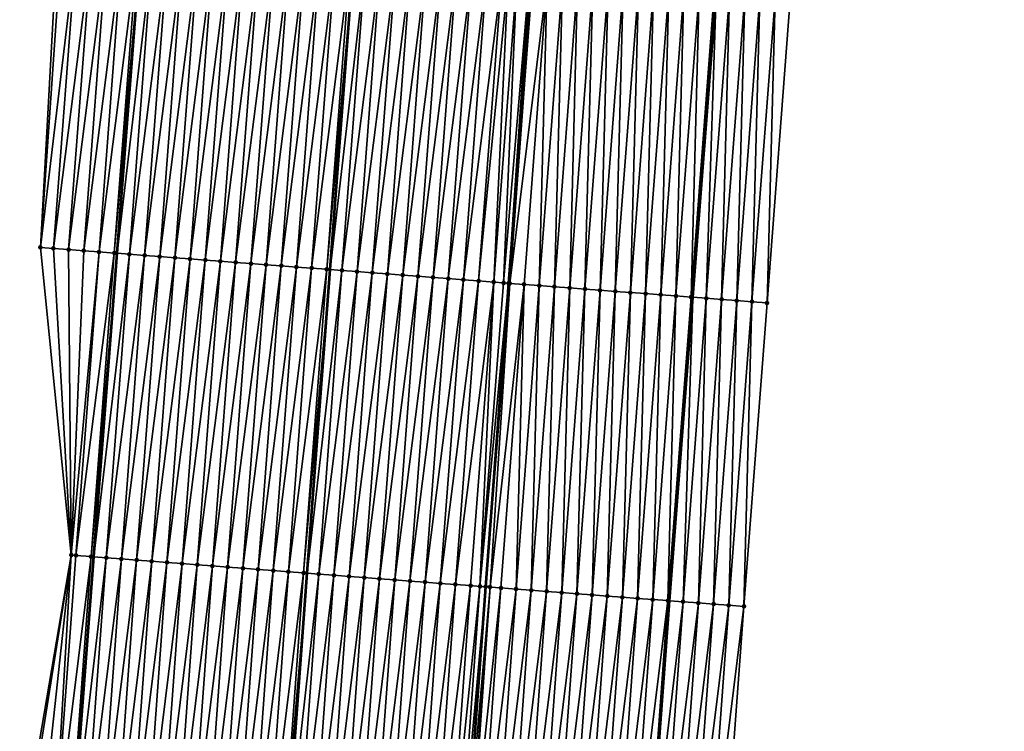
# Model space of a CAD drawing. Header units: feet. Extents: x 2017353 to 2024169, y 808050 to 818690.
# Tile 45 of 256: x 2023404 to 2023469, y 809536 to 809582. Entities that reach past the tile are written whole.
import ezdxf

# ---------------------------------------------------------------- set-up
doc = ezdxf.new("R2010")
doc.units = ezdxf.units.FT
doc.header["$MEASUREMENT"] = 0
for name, color, linetype, lineweight in [('EP_Travel Lane', 172, 'Continuous', 53), ('SB-Road Shots', 141, 'Continuous', 100), ('SB-Road X-Section', 40, 'Continuous', 13), ('STRIPING', 60, 'Continuous', 53)]:
    doc.layers.add(name, color=color, linetype=linetype, lineweight=lineweight)
doc.layers.add('I-77-MM15-17_SB-Surface-BORDER', color=7, linetype='Continuous')
doc.layers.add('I-77-MM15-17_SB-Surface-TIN', color=7, linetype='Continuous')

msp = doc.modelspace()

# ---------------------------------------------------------------- linework, layer by layer
at = {"layer": 'EP_Travel Lane'}
for points in [[(2023407.513, 809527.239, 269.097), (2023409.01, 809547.171, 269.418), (2023410.548, 809567.109, 269.747), (2023412.086, 809587.047, 270.078), (2023413.623, 809606.985, 270.402), (2023415.161, 809626.924, 270.705), (2023416.699, 809646.862, 271.019), (2023418.237, 809666.801, 271.317), (2023419.775, 809686.739, 271.632), (2023421.313, 809706.678, 271.936), (2023422.85, 809726.616, 272.23), (2023424.352, 809746.466, 272.546), (2023425.803, 809766.412, 272.848), (2023427.253, 809786.356, 273.176)], [(2023445.352, 809524.333, 269.397), (2023446.817, 809544.282, 269.689), (2023448.348, 809564.221, 269.995), (2023449.88, 809584.159, 270.32), (2023451.411, 809604.098, 270.658), (2023452.942, 809624.037, 270.976), (2023454.473, 809643.976, 271.264), (2023456.005, 809663.915, 271.576), (2023457.536, 809683.854, 271.878), (2023459.067, 809703.793, 272.18), (2023460.599, 809723.732, 272.473), (2023462.108, 809743.717, 272.782), (2023463.558, 809763.662, 273.094), (2023465.009, 809783.606, 273.434)]]:
    msp.add_polyline3d(points, dxfattribs=at)
at = {"layer": 'I-77-MM15-17_SB-Surface-BORDER', "color": 3, "linetype": 'Continuous', "lineweight": -3}
for points in [[(2023404.146, 809527.5, 268.919), (2023407.532, 809547.285, 269.345), (2023405.509, 809567.497, 269.542), (2023406.611, 809587.468, 269.882), (2023408.254, 809607.399, 270.152), (2023409.817, 809627.335, 270.475), (2023410.222, 809647.36, 270.789), (2023412.677, 809667.229, 271.07), (2023415.292, 809687.084, 271.432), (2023415.617, 809707.116, 271.71), (2023417.716, 809727.011, 272.051), (2023420.117, 809746.777, 272.42), (2023421.009, 809766.763, 272.688), (2023422.315, 809786.719, 272.974)], [(2023468.806, 809783.333, 273.254), (2023467.356, 809763.389, 272.9), (2023466.903, 809743.373, 272.533), (2023465.4, 809723.37, 272.208), (2023463.878, 809703.43, 271.902), (2023462.357, 809683.49, 271.581), (2023460.835, 809663.551, 271.284), (2023459.313, 809643.611, 270.984), (2023457.792, 809623.671, 270.678), (2023456.27, 809603.732, 270.357), (2023454.748, 809583.792, 270.019), (2023453.227, 809563.853, 269.7), (2023451.705, 809543.913, 269.407), (2023450.245, 809523.962, 269.151)]]:
    msp.add_polyline3d(points, dxfattribs=at)
at = {"layer": 'I-77-MM15-17_SB-Surface-TIN', "color": 128, "linetype": 'Continuous', "lineweight": -3}
for points in [[(2023405.509, 809567.497, 269.542), (2023406.888, 809587.447, 269.889), (2023406.611, 809587.468, 269.882)], [(2023405.509, 809567.497, 269.542), (2023407.885, 809587.37, 269.915), (2023406.888, 809587.447, 269.889)], [(2023405.509, 809567.497, 269.542), (2023406.363, 809567.431, 269.572), (2023407.885, 809587.37, 269.915)], [(2023406.363, 809567.431, 269.572), (2023408.882, 809587.294, 269.95), (2023407.885, 809587.37, 269.915)], [(2023406.363, 809567.431, 269.572), (2023407.36, 809567.355, 269.611), (2023408.882, 809587.294, 269.95)], [(2023407.36, 809567.355, 269.611), (2023409.879, 809587.217, 269.989), (2023408.882, 809587.294, 269.95)], [(2023407.36, 809567.355, 269.611), (2023408.357, 809567.278, 269.653), (2023409.879, 809587.217, 269.989)], [(2023408.357, 809567.278, 269.653), (2023410.876, 809587.14, 270.031), (2023409.879, 809587.217, 269.989)], [(2023408.357, 809567.278, 269.653), (2023409.354, 809567.201, 269.696), (2023410.876, 809587.14, 270.031)], [(2023409.354, 809567.201, 269.696), (2023411.873, 809587.064, 270.071), (2023410.876, 809587.14, 270.031)], [(2023409.354, 809567.201, 269.696), (2023410.351, 809567.124, 269.739), (2023411.873, 809587.064, 270.071)], [(2023410.351, 809567.124, 269.739), (2023412.086, 809587.047, 270.078), (2023411.873, 809587.064, 270.071)], [(2023410.351, 809567.124, 269.739), (2023410.548, 809567.109, 269.747), (2023412.086, 809587.047, 270.078)], [(2023412.87, 809586.987, 270.104), (2023412.086, 809587.047, 270.078), (2023410.548, 809567.109, 269.747)], [(2023411.348, 809567.048, 269.779), (2023412.87, 809586.987, 270.104), (2023410.548, 809567.109, 269.747)], [(2023411.348, 809567.048, 269.779), (2023413.867, 809586.91, 270.131), (2023412.87, 809586.987, 270.104)], [(2023411.348, 809567.048, 269.779), (2023412.346, 809566.971, 269.813), (2023413.867, 809586.91, 270.131)], [(2023412.346, 809566.971, 269.813), (2023414.864, 809586.834, 270.154), (2023413.867, 809586.91, 270.131)], [(2023412.346, 809566.971, 269.813), (2023413.343, 809566.894, 269.837), (2023414.864, 809586.834, 270.154)], [(2023413.343, 809566.894, 269.837), (2023415.861, 809586.758, 270.173), (2023414.864, 809586.834, 270.154)], [(2023413.343, 809566.894, 269.837), (2023414.34, 809566.818, 269.855), (2023415.861, 809586.758, 270.173)], [(2023414.34, 809566.818, 269.855), (2023416.858, 809586.681, 270.19), (2023415.861, 809586.758, 270.173)], [(2023414.34, 809566.818, 269.855), (2023415.337, 809566.742, 269.872), (2023416.858, 809586.681, 270.19)], [(2023415.337, 809566.742, 269.872), (2023417.855, 809586.605, 270.209), (2023416.858, 809586.681, 270.19)], [(2023415.337, 809566.742, 269.872), (2023416.334, 809566.665, 269.89), (2023417.855, 809586.605, 270.209)], [(2023416.334, 809566.665, 269.89), (2023418.853, 809586.528, 270.229), (2023417.855, 809586.605, 270.209)], [(2023416.334, 809566.665, 269.89), (2023417.331, 809566.589, 269.909), (2023418.853, 809586.528, 270.229)], [(2023417.331, 809566.589, 269.909), (2023419.85, 809586.452, 270.251), (2023418.853, 809586.528, 270.229)], [(2023417.331, 809566.589, 269.909), (2023418.328, 809566.513, 269.925), (2023419.85, 809586.452, 270.251)], [(2023418.328, 809566.513, 269.925), (2023420.847, 809586.376, 270.271), (2023419.85, 809586.452, 270.251)], [(2023418.328, 809566.513, 269.925), (2023419.325, 809566.436, 269.939), (2023420.847, 809586.376, 270.271)], [(2023419.325, 809566.436, 269.939), (2023421.844, 809586.299, 270.289), (2023420.847, 809586.376, 270.271)], [(2023419.325, 809566.436, 269.939), (2023420.322, 809566.36, 269.954), (2023421.844, 809586.299, 270.289)], [(2023420.322, 809566.36, 269.954), (2023422.841, 809586.223, 270.308), (2023421.844, 809586.299, 270.289)], [(2023421.319, 809566.284, 269.972), (2023422.841, 809586.223, 270.308), (2023420.322, 809566.36, 269.954)], [(2023421.319, 809566.284, 269.972), (2023423.838, 809586.146, 270.329), (2023422.841, 809586.223, 270.308)], [(2023421.319, 809566.284, 269.972), (2023422.316, 809566.207, 269.991), (2023423.838, 809586.146, 270.329)], [(2023422.316, 809566.207, 269.991), (2023424.835, 809586.07, 270.351), (2023423.838, 809586.146, 270.329)], [(2023422.316, 809566.207, 269.991), (2023423.313, 809566.131, 270.008), (2023424.835, 809586.07, 270.351)], [(2023423.313, 809566.131, 270.008), (2023425.832, 809585.993, 270.38), (2023424.835, 809586.07, 270.351)], [(2023423.313, 809566.131, 270.008), (2023424.31, 809566.055, 270.028), (2023425.832, 809585.993, 270.38)], [(2023424.31, 809566.055, 270.028), (2023426.041, 809585.977, 270.386), (2023425.832, 809585.993, 270.38)], [(2023424.31, 809566.055, 270.028), (2023424.536, 809566.037, 270.033), (2023426.041, 809585.977, 270.386)], [(2023426.829, 809585.917, 270.408), (2023426.041, 809585.977, 270.386), (2023424.536, 809566.037, 270.033)], [(2023425.308, 809565.978, 270.05), (2023426.829, 809585.917, 270.408), (2023424.536, 809566.037, 270.033)], [(2023425.308, 809565.978, 270.05), (2023427.826, 809585.841, 270.427), (2023426.829, 809585.917, 270.408)], [(2023425.308, 809565.978, 270.05), (2023426.305, 809565.902, 270.071), (2023427.826, 809585.841, 270.427)], [(2023426.305, 809565.902, 270.071), (2023428.823, 809585.764, 270.442), (2023427.826, 809585.841, 270.427)], [(2023426.305, 809565.902, 270.071), (2023427.302, 809565.825, 270.089), (2023428.823, 809585.764, 270.442)], [(2023427.302, 809565.825, 270.089), (2023429.82, 809585.688, 270.46), (2023428.823, 809585.764, 270.442)], [(2023427.302, 809565.825, 270.089), (2023428.299, 809565.749, 270.107), (2023429.82, 809585.688, 270.46)], [(2023428.299, 809565.749, 270.107), (2023430.817, 809585.612, 270.478), (2023429.82, 809585.688, 270.46)], [(2023428.299, 809565.749, 270.107), (2023429.296, 809565.673, 270.128), (2023430.817, 809585.612, 270.478)], [(2023429.296, 809565.673, 270.128), (2023431.815, 809585.535, 270.496), (2023430.817, 809585.612, 270.478)], [(2023429.296, 809565.673, 270.128), (2023430.293, 809565.596, 270.151), (2023431.815, 809585.535, 270.496)], [(2023430.293, 809565.596, 270.151), (2023432.812, 809585.459, 270.512), (2023431.815, 809585.535, 270.496)], [(2023430.293, 809565.596, 270.151), (2023431.29, 809565.52, 270.172), (2023432.812, 809585.459, 270.512)], [(2023431.29, 809565.52, 270.172), (2023433.809, 809585.382, 270.529), (2023432.812, 809585.459, 270.512)], [(2023431.29, 809565.52, 270.172), (2023432.287, 809565.443, 270.193), (2023433.809, 809585.382, 270.529)], [(2023432.287, 809565.443, 270.193), (2023434.806, 809585.306, 270.549), (2023433.809, 809585.382, 270.529)], [(2023432.287, 809565.443, 270.193), (2023433.284, 809565.367, 270.213), (2023434.806, 809585.306, 270.549)], [(2023433.284, 809565.367, 270.213), (2023435.803, 809585.23, 270.569), (2023434.806, 809585.306, 270.549)], [(2023433.284, 809565.367, 270.213), (2023434.281, 809565.29, 270.235), (2023435.803, 809585.23, 270.569)], [(2023434.281, 809565.29, 270.235), (2023436.214, 809585.198, 270.576), (2023435.803, 809585.23, 270.569)], [(2023434.281, 809565.29, 270.235), (2023435.278, 809565.214, 270.258), (2023436.214, 809585.198, 270.576)], [(2023435.278, 809565.214, 270.258), (2023436.8, 809585.153, 270.585), (2023436.214, 809585.198, 270.576)], [(2023435.278, 809565.214, 270.258), (2023435.919, 809565.165, 270.271), (2023436.8, 809585.153, 270.585)], [(2023435.919, 809565.165, 270.271), (2023437.601, 809585.092, 270.596), (2023436.8, 809585.153, 270.585)], [(2023435.919, 809565.165, 270.271), (2023436.249, 809565.14, 270.274), (2023437.601, 809585.092, 270.596)], [(2023436.249, 809565.14, 270.274), (2023437.65, 809585.088, 270.596), (2023437.601, 809585.092, 270.596)], [(2023436.249, 809565.14, 270.274), (2023437.797, 809585.077, 270.596), (2023437.65, 809585.088, 270.596)], [(2023436.249, 809565.14, 270.274), (2023436.275, 809565.138, 270.274), (2023437.797, 809585.077, 270.596)], [(2023436.323, 809565.134, 270.275), (2023437.797, 809585.077, 270.596), (2023436.275, 809565.138, 270.274)], [(2023436.323, 809565.134, 270.275), (2023438.794, 809585.001, 270.584), (2023437.797, 809585.077, 270.596)], [(2023436.323, 809565.134, 270.275), (2023437.272, 809565.062, 270.263), (2023438.794, 809585.001, 270.584)], [(2023437.272, 809565.062, 270.263), (2023438.27, 809564.986, 270.244), (2023438.794, 809585.001, 270.584)], [(2023438.27, 809564.986, 270.244), (2023439.791, 809584.925, 270.568), (2023438.794, 809585.001, 270.584)], [(2023438.27, 809564.986, 270.244), (2023439.267, 809564.91, 270.223), (2023439.791, 809584.925, 270.568)], [(2023439.267, 809564.91, 270.223), (2023440.788, 809584.85, 270.548), (2023439.791, 809584.925, 270.568)], [(2023439.267, 809564.91, 270.223), (2023440.264, 809564.834, 270.203), (2023440.788, 809584.85, 270.548)], [(2023440.264, 809564.834, 270.203), (2023441.785, 809584.774, 270.526), (2023440.788, 809584.85, 270.548)], [(2023440.264, 809564.834, 270.203), (2023441.261, 809564.759, 270.183), (2023441.785, 809584.774, 270.526)], [(2023441.261, 809564.759, 270.183), (2023442.783, 809584.698, 270.505), (2023441.785, 809584.774, 270.526)], [(2023441.261, 809564.759, 270.183), (2023442.258, 809564.683, 270.162), (2023442.783, 809584.698, 270.505)], [(2023442.258, 809564.683, 270.162), (2023443.78, 809584.622, 270.488), (2023442.783, 809584.698, 270.505)], [(2023442.258, 809564.683, 270.162), (2023443.255, 809564.607, 270.142), (2023443.78, 809584.622, 270.488)], [(2023443.255, 809564.607, 270.142), (2023444.777, 809584.546, 270.467), (2023443.78, 809584.622, 270.488)], [(2023443.255, 809564.607, 270.142), (2023444.252, 809564.531, 270.119), (2023444.777, 809584.546, 270.467)], [(2023444.252, 809564.531, 270.119), (2023445.774, 809584.471, 270.445), (2023444.777, 809584.546, 270.467)], [(2023444.252, 809564.531, 270.119), (2023445.249, 809564.456, 270.096), (2023445.774, 809584.471, 270.445)], [(2023445.249, 809564.456, 270.096), (2023446.771, 809584.395, 270.422), (2023445.774, 809584.471, 270.445)], [(2023445.249, 809564.456, 270.096), (2023446.247, 809564.38, 270.076), (2023446.771, 809584.395, 270.422)], [(2023446.247, 809564.38, 270.076), (2023447.768, 809584.319, 270.398), (2023446.771, 809584.395, 270.422)], [(2023446.247, 809564.38, 270.076), (2023447.244, 809564.304, 270.054), (2023447.768, 809584.319, 270.398)], [(2023447.244, 809564.304, 270.054), (2023448.765, 809584.243, 270.376), (2023447.768, 809584.319, 270.398)], [(2023447.244, 809564.304, 270.054), (2023448.241, 809564.229, 270.003), (2023448.765, 809584.243, 270.376)], [(2023448.241, 809564.229, 270.003), (2023449.763, 809584.168, 270.329), (2023448.765, 809584.243, 270.376)], [(2023448.241, 809564.229, 270.003), (2023448.348, 809564.221, 269.995), (2023449.763, 809584.168, 270.329)], [(2023449.763, 809584.168, 270.329), (2023448.348, 809564.221, 269.995), (2023449.88, 809584.159, 270.32)], [(2023449.238, 809564.154, 269.933), (2023449.88, 809584.159, 270.32), (2023448.348, 809564.221, 269.995)], [(2023449.238, 809564.154, 269.933), (2023450.76, 809584.093, 270.25), (2023449.88, 809584.159, 270.32)], [(2023449.238, 809564.154, 269.933), (2023450.235, 809564.078, 269.879), (2023450.76, 809584.093, 270.25)], [(2023450.235, 809564.078, 269.879), (2023451.757, 809584.018, 270.193), (2023450.76, 809584.093, 270.25)], [(2023450.235, 809564.078, 269.879), (2023451.232, 809564.003, 269.822), (2023451.757, 809584.018, 270.193)], [(2023451.232, 809564.003, 269.822), (2023452.754, 809583.943, 270.142), (2023451.757, 809584.018, 270.193)], [(2023451.232, 809564.003, 269.822), (2023452.23, 809563.928, 269.76), (2023452.754, 809583.943, 270.142)], [(2023452.23, 809563.928, 269.76), (2023453.751, 809583.868, 270.082), (2023452.754, 809583.943, 270.142)], [(2023452.23, 809563.928, 269.76), (2023453.227, 809563.853, 269.7), (2023453.751, 809583.868, 270.082)], [(2023453.227, 809563.853, 269.7), (2023454.748, 809583.792, 270.019), (2023453.751, 809583.868, 270.082)], [(2023407.532, 809547.285, 269.345), (2023406.363, 809567.431, 269.572), (2023405.509, 809567.497, 269.542)], [(2023407.532, 809547.285, 269.345), (2023407.36, 809567.355, 269.611), (2023406.363, 809567.431, 269.572)], [(2023407.532, 809547.285, 269.345), (2023408.357, 809567.278, 269.653), (2023407.36, 809567.355, 269.611)], [(2023407.532, 809547.285, 269.345), (2023409.354, 809567.201, 269.696), (2023408.357, 809567.278, 269.653)], [(2023407.532, 809547.285, 269.345), (2023407.833, 809547.262, 269.36), (2023409.354, 809567.201, 269.696)], [(2023407.833, 809547.262, 269.36), (2023410.351, 809567.124, 269.739), (2023409.354, 809567.201, 269.696)], [(2023407.833, 809547.262, 269.36), (2023408.83, 809547.185, 269.41), (2023410.351, 809567.124, 269.739)], [(2023408.83, 809547.185, 269.41), (2023410.548, 809567.109, 269.747), (2023410.351, 809567.124, 269.739)], [(2023408.83, 809547.185, 269.41), (2023409.01, 809547.171, 269.418), (2023410.548, 809567.109, 269.747)], [(2023411.348, 809567.048, 269.779), (2023410.548, 809567.109, 269.747), (2023409.01, 809547.171, 269.418)], [(2023409.827, 809547.108, 269.455), (2023411.348, 809567.048, 269.779), (2023409.01, 809547.171, 269.418)], [(2023409.827, 809547.108, 269.455), (2023412.346, 809566.971, 269.813), (2023411.348, 809567.048, 269.779)], [(2023409.827, 809547.108, 269.455), (2023410.824, 809547.032, 269.491), (2023412.346, 809566.971, 269.813)], [(2023410.824, 809547.032, 269.491), (2023413.343, 809566.894, 269.837), (2023412.346, 809566.971, 269.813)], [(2023410.824, 809547.032, 269.491), (2023411.821, 809546.955, 269.516), (2023413.343, 809566.894, 269.837)], [(2023411.821, 809546.955, 269.516), (2023414.34, 809566.818, 269.855), (2023413.343, 809566.894, 269.837)], [(2023411.821, 809546.955, 269.516), (2023412.818, 809546.879, 269.535), (2023414.34, 809566.818, 269.855)], [(2023412.818, 809546.879, 269.535), (2023415.337, 809566.742, 269.872), (2023414.34, 809566.818, 269.855)], [(2023412.818, 809546.879, 269.535), (2023413.815, 809546.802, 269.55), (2023415.337, 809566.742, 269.872)], [(2023413.815, 809546.802, 269.55), (2023416.334, 809566.665, 269.89), (2023415.337, 809566.742, 269.872)], [(2023413.815, 809546.802, 269.55), (2023414.812, 809546.726, 269.565), (2023416.334, 809566.665, 269.89)], [(2023414.812, 809546.726, 269.565), (2023417.331, 809566.589, 269.909), (2023416.334, 809566.665, 269.89)], [(2023414.812, 809546.726, 269.565), (2023415.809, 809546.65, 269.583), (2023417.331, 809566.589, 269.909)], [(2023415.809, 809546.65, 269.583), (2023418.328, 809566.513, 269.925), (2023417.331, 809566.589, 269.909)], [(2023415.809, 809546.65, 269.583), (2023416.806, 809546.573, 269.601), (2023418.328, 809566.513, 269.925)], [(2023416.806, 809546.573, 269.601), (2023419.325, 809566.436, 269.939), (2023418.328, 809566.513, 269.925)], [(2023416.806, 809546.573, 269.601), (2023417.803, 809546.497, 269.618), (2023419.325, 809566.436, 269.939)], [(2023417.803, 809546.497, 269.618), (2023420.322, 809566.36, 269.954), (2023419.325, 809566.436, 269.939)], [(2023417.803, 809546.497, 269.618), (2023418.801, 809546.421, 269.635), (2023420.322, 809566.36, 269.954)], [(2023418.801, 809546.421, 269.635), (2023421.319, 809566.284, 269.972), (2023420.322, 809566.36, 269.954)], [(2023418.801, 809546.421, 269.635), (2023419.798, 809546.344, 269.654), (2023421.319, 809566.284, 269.972)], [(2023419.798, 809546.344, 269.654), (2023422.316, 809566.207, 269.991), (2023421.319, 809566.284, 269.972)], [(2023419.798, 809546.344, 269.654), (2023420.795, 809546.268, 269.675), (2023422.316, 809566.207, 269.991)], [(2023420.795, 809546.268, 269.675), (2023423.313, 809566.131, 270.008), (2023422.316, 809566.207, 269.991)], [(2023421.792, 809546.191, 269.697), (2023423.313, 809566.131, 270.008), (2023420.795, 809546.268, 269.675)], [(2023421.792, 809546.191, 269.697), (2023424.31, 809566.055, 270.028), (2023423.313, 809566.131, 270.008)], [(2023421.792, 809546.191, 269.697), (2023422.789, 809546.115, 269.721), (2023424.31, 809566.055, 270.028)], [(2023422.789, 809546.115, 269.721), (2023424.536, 809566.037, 270.033), (2023424.31, 809566.055, 270.028)], [(2023422.789, 809546.115, 269.721), (2023423.032, 809546.096, 269.726), (2023424.536, 809566.037, 270.033)], [(2023425.308, 809565.978, 270.05), (2023424.536, 809566.037, 270.033), (2023423.032, 809546.096, 269.726)], [(2023423.786, 809546.038, 269.742), (2023425.308, 809565.978, 270.05), (2023423.032, 809546.096, 269.726)], [(2023423.786, 809546.038, 269.742), (2023426.305, 809565.902, 270.071), (2023425.308, 809565.978, 270.05)], [(2023423.786, 809546.038, 269.742), (2023424.783, 809545.962, 269.76), (2023426.305, 809565.902, 270.071)], [(2023424.783, 809545.962, 269.76), (2023427.302, 809565.825, 270.089), (2023426.305, 809565.902, 270.071)], [(2023424.783, 809545.962, 269.76), (2023425.78, 809545.886, 269.78), (2023427.302, 809565.825, 270.089)], [(2023425.78, 809545.886, 269.78), (2023428.299, 809565.749, 270.107), (2023427.302, 809565.825, 270.089)], [(2023425.78, 809545.886, 269.78), (2023426.777, 809545.809, 269.799), (2023428.299, 809565.749, 270.107)], [(2023426.777, 809545.809, 269.799), (2023429.296, 809565.673, 270.128), (2023428.299, 809565.749, 270.107)], [(2023426.777, 809545.809, 269.799), (2023427.774, 809545.733, 269.819), (2023429.296, 809565.673, 270.128)], [(2023427.774, 809545.733, 269.819), (2023430.293, 809565.596, 270.151), (2023429.296, 809565.673, 270.128)], [(2023427.774, 809545.733, 269.819), (2023428.771, 809545.656, 269.838), (2023430.293, 809565.596, 270.151)], [(2023428.771, 809545.656, 269.838), (2023431.29, 809565.52, 270.172), (2023430.293, 809565.596, 270.151)], [(2023428.771, 809545.656, 269.838), (2023429.768, 809545.58, 269.856), (2023431.29, 809565.52, 270.172)], [(2023429.768, 809545.58, 269.856), (2023432.287, 809565.443, 270.193), (2023431.29, 809565.52, 270.172)], [(2023429.768, 809545.58, 269.856), (2023430.765, 809545.504, 269.873), (2023432.287, 809565.443, 270.193)], [(2023430.765, 809545.504, 269.873), (2023433.284, 809565.367, 270.213), (2023432.287, 809565.443, 270.193)], [(2023430.765, 809545.504, 269.873), (2023431.763, 809545.427, 269.891), (2023433.284, 809565.367, 270.213)], [(2023431.763, 809545.427, 269.891), (2023434.281, 809565.29, 270.235), (2023433.284, 809565.367, 270.213)], [(2023431.763, 809545.427, 269.891), (2023432.76, 809545.351, 269.913), (2023434.281, 809565.29, 270.235)], [(2023432.76, 809545.351, 269.913), (2023435.278, 809565.214, 270.258), (2023434.281, 809565.29, 270.235)], [(2023432.76, 809545.351, 269.913), (2023433.757, 809545.275, 269.936), (2023435.278, 809565.214, 270.258)], [(2023433.757, 809545.275, 269.936), (2023434.367, 809545.228, 269.946), (2023435.278, 809565.214, 270.258)], [(2023434.367, 809545.228, 269.946), (2023435.919, 809565.165, 270.271), (2023435.278, 809565.214, 270.258)], [(2023434.367, 809545.228, 269.946), (2023436.249, 809565.14, 270.274), (2023435.919, 809565.165, 270.271)], [(2023434.367, 809545.228, 269.946), (2023434.754, 809545.198, 269.95), (2023436.249, 809565.14, 270.274)], [(2023436.249, 809565.14, 270.274), (2023434.754, 809545.198, 269.95), (2023436.275, 809565.138, 270.274)], [(2023436.323, 809565.134, 270.275), (2023436.275, 809565.138, 270.274), (2023434.754, 809545.198, 269.95)], [(2023435.034, 809545.177, 269.951), (2023436.323, 809565.134, 270.275), (2023434.754, 809545.198, 269.95)], [(2023435.034, 809545.177, 269.951), (2023437.272, 809565.062, 270.263), (2023436.323, 809565.134, 270.275)], [(2023435.034, 809545.177, 269.951), (2023435.751, 809545.122, 269.946), (2023437.272, 809565.062, 270.263)], [(2023435.751, 809545.122, 269.946), (2023436.748, 809545.046, 269.93), (2023437.272, 809565.062, 270.263)], [(2023436.748, 809545.046, 269.93), (2023438.27, 809564.986, 270.244), (2023437.272, 809565.062, 270.263)], [(2023436.748, 809545.046, 269.93), (2023437.745, 809544.971, 269.908), (2023438.27, 809564.986, 270.244)], [(2023437.745, 809544.971, 269.908), (2023439.267, 809564.91, 270.223), (2023438.27, 809564.986, 270.244)], [(2023437.745, 809544.971, 269.908), (2023438.742, 809544.895, 269.886), (2023439.267, 809564.91, 270.223)], [(2023438.742, 809544.895, 269.886), (2023440.264, 809564.834, 270.203), (2023439.267, 809564.91, 270.223)], [(2023438.742, 809544.895, 269.886), (2023439.739, 809544.819, 269.867), (2023440.264, 809564.834, 270.203)], [(2023439.739, 809544.819, 269.867), (2023441.261, 809564.759, 270.183), (2023440.264, 809564.834, 270.203)], [(2023439.739, 809544.819, 269.867), (2023440.736, 809544.743, 269.85), (2023441.261, 809564.759, 270.183)], [(2023440.736, 809544.743, 269.85), (2023442.258, 809564.683, 270.162), (2023441.261, 809564.759, 270.183)], [(2023440.736, 809544.743, 269.85), (2023441.734, 809544.667, 269.83), (2023442.258, 809564.683, 270.162)], [(2023441.734, 809544.667, 269.83), (2023443.255, 809564.607, 270.142), (2023442.258, 809564.683, 270.162)], [(2023441.734, 809544.667, 269.83), (2023442.731, 809544.592, 269.808), (2023443.255, 809564.607, 270.142)], [(2023442.731, 809544.592, 269.808), (2023444.252, 809564.531, 270.119), (2023443.255, 809564.607, 270.142)], [(2023442.731, 809544.592, 269.808), (2023443.728, 809544.516, 269.788), (2023444.252, 809564.531, 270.119)], [(2023443.728, 809544.516, 269.788), (2023445.249, 809564.456, 270.096), (2023444.252, 809564.531, 270.119)], [(2023443.728, 809544.516, 269.788), (2023444.725, 809544.44, 269.768), (2023445.249, 809564.456, 270.096)], [(2023444.725, 809544.44, 269.768), (2023446.247, 809564.38, 270.076), (2023445.249, 809564.456, 270.096)], [(2023444.725, 809544.44, 269.768), (2023445.722, 809544.364, 269.743), (2023446.247, 809564.38, 270.076)], [(2023445.722, 809544.364, 269.743), (2023447.244, 809564.304, 270.054), (2023446.247, 809564.38, 270.076)], [(2023445.722, 809544.364, 269.743), (2023446.719, 809544.289, 269.696), (2023447.244, 809564.304, 270.054)], [(2023446.719, 809544.289, 269.696), (2023448.241, 809564.229, 270.003), (2023447.244, 809564.304, 270.054)], [(2023446.719, 809544.289, 269.696), (2023446.817, 809544.282, 269.689), (2023448.241, 809564.229, 270.003)], [(2023448.241, 809564.229, 270.003), (2023446.817, 809544.282, 269.689), (2023448.348, 809564.221, 269.995)], [(2023447.716, 809544.214, 269.623), (2023448.348, 809564.221, 269.995), (2023446.817, 809544.282, 269.689)], [(2023447.716, 809544.214, 269.623), (2023449.238, 809564.154, 269.933), (2023448.348, 809564.221, 269.995)], [(2023447.716, 809544.214, 269.623), (2023448.714, 809544.139, 269.566), (2023449.238, 809564.154, 269.933)], [(2023448.714, 809544.139, 269.566), (2023450.235, 809564.078, 269.879), (2023449.238, 809564.154, 269.933)], [(2023448.714, 809544.139, 269.566), (2023449.711, 809544.064, 269.517), (2023450.235, 809564.078, 269.879)], [(2023449.711, 809544.064, 269.517), (2023451.232, 809564.003, 269.822), (2023450.235, 809564.078, 269.879)], [(2023449.711, 809544.064, 269.517), (2023450.708, 809543.988, 269.462), (2023451.232, 809564.003, 269.822)], [(2023450.708, 809543.988, 269.462), (2023452.23, 809563.928, 269.76), (2023451.232, 809564.003, 269.822)], [(2023450.708, 809543.988, 269.462), (2023451.705, 809543.913, 269.407), (2023452.23, 809563.928, 269.76)], [(2023451.705, 809543.913, 269.407), (2023453.227, 809563.853, 269.7), (2023452.23, 809563.928, 269.76)], [(2023404.146, 809527.5, 268.919), (2023404.38, 809527.482, 268.932), (2023407.532, 809547.285, 269.345)], [(2023404.38, 809527.482, 268.932), (2023405.377, 809527.404, 268.985), (2023407.532, 809547.285, 269.345)], [(2023405.377, 809527.404, 268.985), (2023406.374, 809527.327, 269.039), (2023407.532, 809547.285, 269.345)], [(2023406.374, 809527.327, 269.039), (2023407.833, 809547.262, 269.36), (2023407.532, 809547.285, 269.345)], [(2023406.374, 809527.327, 269.039), (2023408.83, 809547.185, 269.41), (2023407.833, 809547.262, 269.36)], [(2023406.374, 809527.327, 269.039), (2023407.371, 809527.25, 269.09), (2023408.83, 809547.185, 269.41)], [(2023407.371, 809527.25, 269.09), (2023409.01, 809547.171, 269.418), (2023408.83, 809547.185, 269.41)], [(2023407.371, 809527.25, 269.09), (2023407.513, 809527.239, 269.097), (2023409.01, 809547.171, 269.418)], [(2023409.827, 809547.108, 269.455), (2023409.01, 809547.171, 269.418), (2023407.513, 809527.239, 269.097)], [(2023408.368, 809527.173, 269.137), (2023409.827, 809547.108, 269.455), (2023407.513, 809527.239, 269.097)], [(2023408.368, 809527.173, 269.137), (2023410.824, 809547.032, 269.491), (2023409.827, 809547.108, 269.455)], [(2023408.368, 809527.173, 269.137), (2023409.365, 809527.096, 269.173), (2023410.824, 809547.032, 269.491)], [(2023409.365, 809527.096, 269.173), (2023411.821, 809546.955, 269.516), (2023410.824, 809547.032, 269.491)], [(2023409.365, 809527.096, 269.173), (2023410.362, 809527.019, 269.198), (2023411.821, 809546.955, 269.516)], [(2023410.362, 809527.019, 269.198), (2023412.818, 809546.879, 269.535), (2023411.821, 809546.955, 269.516)], [(2023410.362, 809527.019, 269.198), (2023411.359, 809526.942, 269.219), (2023412.818, 809546.879, 269.535)], [(2023411.359, 809526.942, 269.219), (2023413.815, 809546.802, 269.55), (2023412.818, 809546.879, 269.535)], [(2023411.359, 809526.942, 269.219), (2023412.356, 809526.866, 269.235), (2023413.815, 809546.802, 269.55)], [(2023412.356, 809526.866, 269.235), (2023414.812, 809546.726, 269.565), (2023413.815, 809546.802, 269.55)], [(2023412.356, 809526.866, 269.235), (2023413.353, 809526.789, 269.251), (2023414.812, 809546.726, 269.565)], [(2023413.353, 809526.789, 269.251), (2023415.809, 809546.65, 269.583), (2023414.812, 809546.726, 269.565)], [(2023413.353, 809526.789, 269.251), (2023414.35, 809526.712, 269.266), (2023415.809, 809546.65, 269.583)], [(2023414.35, 809526.712, 269.266), (2023416.806, 809546.573, 269.601), (2023415.809, 809546.65, 269.583)], [(2023414.35, 809526.712, 269.266), (2023415.347, 809526.636, 269.282), (2023416.806, 809546.573, 269.601)], [(2023415.347, 809526.636, 269.282), (2023417.803, 809546.497, 269.618), (2023416.806, 809546.573, 269.601)], [(2023415.347, 809526.636, 269.282), (2023416.344, 809526.559, 269.298), (2023417.803, 809546.497, 269.618)], [(2023416.344, 809526.559, 269.298), (2023418.801, 809546.421, 269.635), (2023417.803, 809546.497, 269.618)], [(2023416.344, 809526.559, 269.298), (2023417.341, 809526.482, 269.314), (2023418.801, 809546.421, 269.635)], [(2023417.341, 809526.482, 269.314), (2023419.798, 809546.344, 269.654), (2023418.801, 809546.421, 269.635)], [(2023417.341, 809526.482, 269.314), (2023418.339, 809526.405, 269.331), (2023419.798, 809546.344, 269.654)], [(2023418.339, 809526.405, 269.331), (2023420.795, 809546.268, 269.675), (2023419.798, 809546.344, 269.654)], [(2023418.339, 809526.405, 269.331), (2023419.336, 809526.329, 269.349), (2023420.795, 809546.268, 269.675)], [(2023419.336, 809526.329, 269.349), (2023421.792, 809546.191, 269.697), (2023420.795, 809546.268, 269.675)], [(2023419.336, 809526.329, 269.349), (2023420.333, 809526.252, 269.368), (2023421.792, 809546.191, 269.697)], [(2023420.333, 809526.252, 269.368), (2023422.789, 809546.115, 269.721), (2023421.792, 809546.191, 269.697)], [(2023421.33, 809526.175, 269.391), (2023422.789, 809546.115, 269.721), (2023420.333, 809526.252, 269.368)], [(2023421.33, 809526.175, 269.391), (2023423.032, 809546.096, 269.726), (2023422.789, 809546.115, 269.721)], [(2023421.33, 809526.175, 269.391), (2023421.548, 809526.158, 269.397), (2023423.032, 809546.096, 269.726)], [(2023423.786, 809546.038, 269.742), (2023423.032, 809546.096, 269.726), (2023421.548, 809526.158, 269.397)], [(2023422.327, 809526.098, 269.416), (2023423.786, 809546.038, 269.742), (2023421.548, 809526.158, 269.397)], [(2023422.327, 809526.098, 269.416), (2023424.783, 809545.962, 269.76), (2023423.786, 809546.038, 269.742)], [(2023422.327, 809526.098, 269.416), (2023423.324, 809526.022, 269.44), (2023424.783, 809545.962, 269.76)], [(2023423.324, 809526.022, 269.44), (2023425.78, 809545.886, 269.78), (2023424.783, 809545.962, 269.76)], [(2023423.324, 809526.022, 269.44), (2023424.321, 809525.945, 269.461), (2023425.78, 809545.886, 269.78)], [(2023424.321, 809525.945, 269.461), (2023426.777, 809545.809, 269.799), (2023425.78, 809545.886, 269.78)], [(2023424.321, 809525.945, 269.461), (2023425.318, 809525.868, 269.48), (2023426.777, 809545.809, 269.799)], [(2023425.318, 809525.868, 269.48), (2023427.774, 809545.733, 269.819), (2023426.777, 809545.809, 269.799)], [(2023425.318, 809525.868, 269.48), (2023426.315, 809525.791, 269.499), (2023427.774, 809545.733, 269.819)], [(2023426.315, 809525.791, 269.499), (2023428.771, 809545.656, 269.838), (2023427.774, 809545.733, 269.819)], [(2023426.315, 809525.791, 269.499), (2023427.312, 809525.715, 269.518), (2023428.771, 809545.656, 269.838)], [(2023427.312, 809525.715, 269.518), (2023429.768, 809545.58, 269.856), (2023428.771, 809545.656, 269.838)], [(2023427.312, 809525.715, 269.518), (2023428.309, 809525.638, 269.538), (2023429.768, 809545.58, 269.856)], [(2023428.309, 809525.638, 269.538), (2023430.765, 809545.504, 269.873), (2023429.768, 809545.58, 269.856)], [(2023428.309, 809525.638, 269.538), (2023429.306, 809525.561, 269.557), (2023430.765, 809545.504, 269.873)], [(2023429.306, 809525.561, 269.557), (2023431.763, 809545.427, 269.891), (2023430.765, 809545.504, 269.873)], [(2023429.306, 809525.561, 269.557), (2023430.303, 809525.484, 269.575), (2023431.763, 809545.427, 269.891)], [(2023430.303, 809525.484, 269.575), (2023432.76, 809545.351, 269.913), (2023431.763, 809545.427, 269.891)], [(2023430.303, 809525.484, 269.575), (2023431.3, 809525.408, 269.596), (2023432.76, 809545.351, 269.913)], [(2023431.3, 809525.408, 269.596), (2023433.757, 809545.275, 269.936), (2023432.76, 809545.351, 269.913)], [(2023431.3, 809525.408, 269.596), (2023432.297, 809525.331, 269.618), (2023433.757, 809545.275, 269.936)], [(2023432.297, 809525.331, 269.618), (2023434.367, 809545.228, 269.946), (2023433.757, 809545.275, 269.936)], [(2023432.297, 809525.331, 269.618), (2023432.942, 809525.281, 269.63), (2023434.367, 809545.228, 269.946)], [(2023432.942, 809525.281, 269.63), (2023434.754, 809545.198, 269.95), (2023434.367, 809545.228, 269.946)], [(2023432.942, 809525.281, 269.63), (2023433.294, 809525.254, 269.635), (2023434.754, 809545.198, 269.95)], [(2023435.034, 809545.177, 269.951), (2023434.754, 809545.198, 269.95), (2023433.294, 809525.254, 269.635)], [(2023433.535, 809525.236, 269.636), (2023435.034, 809545.177, 269.951), (2023433.294, 809525.254, 269.635)], [(2023433.535, 809525.236, 269.636), (2023433.647, 809525.227, 269.636), (2023435.034, 809545.177, 269.951)], [(2023433.647, 809525.227, 269.636), (2023435.751, 809545.122, 269.946), (2023435.034, 809545.177, 269.951)], [(2023433.647, 809525.227, 269.636), (2023434.291, 809525.178, 269.632), (2023435.751, 809545.122, 269.946)], [(2023434.291, 809525.178, 269.632), (2023436.748, 809545.046, 269.93), (2023435.751, 809545.122, 269.946)], [(2023434.291, 809525.178, 269.632), (2023435.288, 809525.102, 269.619), (2023436.748, 809545.046, 269.93)], [(2023435.288, 809525.102, 269.619), (2023437.745, 809544.971, 269.908), (2023436.748, 809545.046, 269.93)], [(2023435.288, 809525.102, 269.619), (2023436.286, 809525.025, 269.598), (2023437.745, 809544.971, 269.908)], [(2023436.286, 809525.025, 269.598), (2023438.742, 809544.895, 269.886), (2023437.745, 809544.971, 269.908)], [(2023436.286, 809525.025, 269.598), (2023437.283, 809524.949, 269.58), (2023438.742, 809544.895, 269.886)], [(2023437.283, 809524.949, 269.58), (2023439.739, 809544.819, 269.867), (2023438.742, 809544.895, 269.886)], [(2023437.283, 809524.949, 269.58), (2023438.28, 809524.873, 269.562), (2023439.739, 809544.819, 269.867)], [(2023438.28, 809524.873, 269.562), (2023440.736, 809544.743, 269.85), (2023439.739, 809544.819, 269.867)], [(2023438.28, 809524.873, 269.562), (2023439.277, 809524.797, 269.546), (2023440.736, 809544.743, 269.85)], [(2023439.277, 809524.797, 269.546), (2023441.734, 809544.667, 269.83), (2023440.736, 809544.743, 269.85)], [(2023439.277, 809524.797, 269.546), (2023440.274, 809524.721, 269.525), (2023441.734, 809544.667, 269.83)], [(2023440.274, 809524.721, 269.525), (2023442.731, 809544.592, 269.808), (2023441.734, 809544.667, 269.83)], [(2023440.274, 809524.721, 269.525), (2023441.271, 809524.645, 269.503), (2023442.731, 809544.592, 269.808)], [(2023441.271, 809524.645, 269.503), (2023443.728, 809544.516, 269.788), (2023442.731, 809544.592, 269.808)], [(2023441.271, 809524.645, 269.503), (2023442.268, 809524.568, 269.484), (2023443.728, 809544.516, 269.788)], [(2023442.268, 809524.568, 269.484), (2023444.725, 809544.44, 269.768), (2023443.728, 809544.516, 269.788)], [(2023442.268, 809524.568, 269.484), (2023443.265, 809524.492, 269.466), (2023444.725, 809544.44, 269.768)], [(2023443.265, 809524.492, 269.466), (2023445.722, 809544.364, 269.743), (2023444.725, 809544.44, 269.768)], [(2023443.265, 809524.492, 269.466), (2023444.262, 809524.416, 269.445), (2023445.722, 809544.364, 269.743)], [(2023444.262, 809524.416, 269.445), (2023446.719, 809544.289, 269.696), (2023445.722, 809544.364, 269.743)], [(2023444.262, 809524.416, 269.445), (2023445.259, 809524.34, 269.402), (2023446.719, 809544.289, 269.696)], [(2023445.259, 809524.34, 269.402), (2023446.817, 809544.282, 269.689), (2023446.719, 809544.289, 269.696)], [(2023445.259, 809524.34, 269.402), (2023445.352, 809524.333, 269.397), (2023446.817, 809544.282, 269.689)], [(2023447.716, 809544.214, 269.623), (2023446.817, 809544.282, 269.689), (2023445.352, 809524.333, 269.397)], [(2023446.257, 809524.265, 269.346), (2023447.716, 809544.214, 269.623), (2023445.352, 809524.333, 269.397)], [(2023446.257, 809524.265, 269.346), (2023448.714, 809544.139, 269.566), (2023447.716, 809544.214, 269.623)], [(2023446.257, 809524.265, 269.346), (2023447.254, 809524.189, 269.297), (2023448.714, 809544.139, 269.566)], [(2023447.254, 809524.189, 269.297), (2023449.711, 809544.064, 269.517), (2023448.714, 809544.139, 269.566)], [(2023447.254, 809524.189, 269.297), (2023448.251, 809524.113, 269.251), (2023449.711, 809544.064, 269.517)], [(2023448.251, 809524.113, 269.251), (2023450.708, 809543.988, 269.462), (2023449.711, 809544.064, 269.517)], [(2023448.251, 809524.113, 269.251), (2023449.248, 809524.038, 269.201), (2023450.708, 809543.988, 269.462)], [(2023449.248, 809524.038, 269.201), (2023451.705, 809543.913, 269.407), (2023450.708, 809543.988, 269.462)], [(2023449.248, 809524.038, 269.201), (2023450.245, 809523.962, 269.151), (2023451.705, 809543.913, 269.407)]]:
    msp.add_3dface(points, dxfattribs=at)
at = {"layer": 'SB-Road Shots', "lineweight": 100}
for p in [(2023405.509, 809567.497, 269.542), (2023406.363, 809567.431, 269.572), (2023407.36, 809567.355, 269.611), (2023408.357, 809567.278, 269.653), (2023409.354, 809567.201, 269.696), (2023410.351, 809567.124, 269.739), (2023411.348, 809567.048, 269.779), (2023412.346, 809566.971, 269.813), (2023413.343, 809566.894, 269.837), (2023414.34, 809566.818, 269.855), (2023415.337, 809566.742, 269.872), (2023416.334, 809566.665, 269.89), (2023417.331, 809566.589, 269.909), (2023418.328, 809566.513, 269.925), (2023419.325, 809566.436, 269.939), (2023420.322, 809566.36, 269.954), (2023421.319, 809566.284, 269.972), (2023422.316, 809566.207, 269.991), (2023423.313, 809566.131, 270.008), (2023424.31, 809566.055, 270.028), (2023425.308, 809565.978, 270.05), (2023426.305, 809565.902, 270.071), (2023427.302, 809565.825, 270.089), (2023428.299, 809565.749, 270.107), (2023429.296, 809565.673, 270.128), (2023430.293, 809565.596, 270.151), (2023431.29, 809565.52, 270.172), (2023432.287, 809565.443, 270.193), (2023433.284, 809565.367, 270.213), (2023434.281, 809565.29, 270.235), (2023435.278, 809565.214, 270.258), (2023435.919, 809565.165, 270.271), (2023436.249, 809565.14, 270.274), (2023436.275, 809565.138, 270.274), (2023436.323, 809565.134, 270.275), (2023437.272, 809565.062, 270.263), (2023438.27, 809564.986, 270.244), (2023439.267, 809564.91, 270.223), (2023440.264, 809564.834, 270.203), (2023441.261, 809564.759, 270.183), (2023442.258, 809564.683, 270.162), (2023443.255, 809564.607, 270.142), (2023444.252, 809564.531, 270.119), (2023445.249, 809564.456, 270.096), (2023446.247, 809564.38, 270.076), (2023447.244, 809564.304, 270.054), (2023448.241, 809564.229, 270.003), (2023449.238, 809564.154, 269.933), (2023450.235, 809564.078, 269.879), (2023451.232, 809564.003, 269.822), (2023452.23, 809563.928, 269.76), (2023453.227, 809563.853, 269.7), (2023407.532, 809547.285, 269.345), (2023407.833, 809547.262, 269.36), (2023408.83, 809547.185, 269.41), (2023409.827, 809547.108, 269.455), (2023410.824, 809547.032, 269.491), (2023411.821, 809546.955, 269.516), (2023412.818, 809546.879, 269.535), (2023413.815, 809546.802, 269.55), (2023414.812, 809546.726, 269.565), (2023415.809, 809546.65, 269.583), (2023416.806, 809546.573, 269.601), (2023417.803, 809546.497, 269.618), (2023418.801, 809546.421, 269.635), (2023419.798, 809546.344, 269.654), (2023420.795, 809546.268, 269.675), (2023421.792, 809546.191, 269.697), (2023422.789, 809546.115, 269.721), (2023423.786, 809546.038, 269.742), (2023424.783, 809545.962, 269.76), (2023425.78, 809545.886, 269.78), (2023426.777, 809545.809, 269.799), (2023427.774, 809545.733, 269.819), (2023428.771, 809545.656, 269.838), (2023429.768, 809545.58, 269.856), (2023430.765, 809545.504, 269.873), (2023431.763, 809545.427, 269.891), (2023432.76, 809545.351, 269.913), (2023433.757, 809545.275, 269.936), (2023434.367, 809545.228, 269.946), (2023434.754, 809545.198, 269.95), (2023435.034, 809545.177, 269.951), (2023435.034, 809545.177, 269.951), (2023435.751, 809545.122, 269.946), (2023436.748, 809545.046, 269.93), (2023437.745, 809544.971, 269.908), (2023438.742, 809544.895, 269.886), (2023439.739, 809544.819, 269.867), (2023440.736, 809544.743, 269.85), (2023441.734, 809544.667, 269.83), (2023442.731, 809544.592, 269.808), (2023443.728, 809544.516, 269.788), (2023444.725, 809544.44, 269.768), (2023445.722, 809544.364, 269.743), (2023446.719, 809544.289, 269.696), (2023447.716, 809544.214, 269.623), (2023448.714, 809544.139, 269.566), (2023449.711, 809544.064, 269.517), (2023450.708, 809543.988, 269.462), (2023451.705, 809543.913, 269.407)]:
    msp.add_point(p, dxfattribs=at)
at = {"layer": 'SB-Road X-Section', "extrusion": (0.076082, 0.99698, 0.015568), "flags": 128}
for points, elevation in [([(-1955986.243, -14693.897), (-1955985.243, -14693.837), (-1955984.243, -14693.775), (-1955983.243, -14693.718), (-1955982.243, -14693.664), (-1955981.243, -14693.595), (-1955980.243, -14693.543), (-1955979.243, -14693.521), (-1955978.243, -14693.501), (-1955977.243, -14693.478), (-1955976.243, -14693.455), (-1955975.243, -14693.435), (-1955974.243, -14693.414), (-1955973.243, -14693.394), (-1955972.243, -14693.374), (-1955971.243, -14693.353), (-1955970.243, -14693.334), (-1955969.291, -14693.323), (-1955969.243, -14693.323), (-1955969.216, -14693.323), (-1955968.885, -14693.326), (-1955968.243, -14693.339), (-1955967.243, -14693.362), (-1955966.243, -14693.384), (-1955965.243, -14693.405), (-1955964.243, -14693.425), (-1955963.243, -14693.446), (-1955962.243, -14693.469), (-1955961.243, -14693.49), (-1955960.243, -14693.508), (-1955959.243, -14693.526), (-1955958.243, -14693.547), (-1955957.243, -14693.569), (-1955956.243, -14693.589), (-1955955.243, -14693.606), (-1955954.243, -14693.625), (-1955953.243, -14693.643), (-1955952.243, -14693.658), (-1955951.243, -14693.672), (-1955950.243, -14693.689), (-1955949.243, -14693.707), (-1955948.243, -14693.725), (-1955947.243, -14693.742), (-1955946.243, -14693.76), (-1955945.243, -14693.784), (-1955944.243, -14693.818), (-1955943.243, -14693.858), (-1955942.243, -14693.901), (-1955941.243, -14693.944), (-1955940.243, -14693.986), (-1955939.243, -14694.025), (-1955938.387, -14694.055)], 961071.575), ([(-1955986.243, -14693.879), (-1955985.243, -14693.824), (-1955984.243, -14693.769), (-1955983.243, -14693.72), (-1955982.243, -14693.663), (-1955981.243, -14693.59), (-1955980.243, -14693.542), (-1955979.243, -14693.518), (-1955978.243, -14693.497), (-1955977.243, -14693.478), (-1955976.243, -14693.456), (-1955975.243, -14693.435), (-1955974.243, -14693.419), (-1955973.243, -14693.399), (-1955972.243, -14693.378), (-1955971.243, -14693.355), (-1955970.243, -14693.339), (-1955969.524, -14693.335), (-1955969.524, -14693.335), (-1955969.243, -14693.336), (-1955968.855, -14693.339), (-1955968.243, -14693.35), (-1955967.243, -14693.373), (-1955966.243, -14693.395), (-1955965.243, -14693.413), (-1955964.243, -14693.43), (-1955963.243, -14693.447), (-1955962.243, -14693.466), (-1955961.243, -14693.486), (-1955960.243, -14693.506), (-1955959.243, -14693.525), (-1955958.243, -14693.544), (-1955957.243, -14693.565), (-1955956.243, -14693.589), (-1955955.243, -14693.61), (-1955954.243, -14693.631), (-1955953.243, -14693.651), (-1955952.243, -14693.668), (-1955951.243, -14693.684), (-1955950.243, -14693.702), (-1955949.243, -14693.72), (-1955948.243, -14693.736), (-1955947.243, -14693.751), (-1955946.243, -14693.77), (-1955945.243, -14693.795), (-1955944.243, -14693.83), (-1955943.243, -14693.876), (-1955942.243, -14693.925), (-1955941.941, -14693.941)], 961051.575)]:
    msp.add_lwpolyline(points, dxfattribs=dict(at, elevation=elevation))
at = {"layer": 'STRIPING'}
for points in [[(2023421.548, 809526.158, 269.397), (2023423.032, 809546.096, 269.726), (2023424.536, 809566.037, 270.033), (2023426.041, 809585.977, 270.386), (2023427.546, 809605.918, 270.693), (2023429.051, 809625.859, 271.016), (2023430.555, 809645.8, 271.328), (2023432.06, 809665.741, 271.633), (2023433.565, 809685.682, 271.919), (2023435.07, 809705.624, 272.203), (2023436.574, 809725.565, 272.501), (2023438.059, 809745.465, 272.792), (2023439.509, 809765.41, 273.109), (2023440.96, 809785.355, 273.441)], [(2023433.294, 809525.254, 269.635), (2023434.754, 809545.198, 269.95), (2023436.275, 809565.138, 270.274), (2023437.797, 809585.077, 270.596), (2023439.319, 809605.016, 270.922), (2023440.84, 809624.956, 271.226), (2023442.362, 809644.896, 271.541), (2023443.884, 809664.835, 271.849), (2023445.405, 809684.775, 272.132), (2023446.927, 809704.715, 272.436), (2023448.449, 809724.655, 272.744), (2023449.948, 809744.596, 273.044), (2023451.398, 809764.541, 273.343), (2023452.848, 809784.486, 273.667)]]:
    msp.add_polyline3d(points, dxfattribs=at)

doc.saveas('drawing.dxf')
